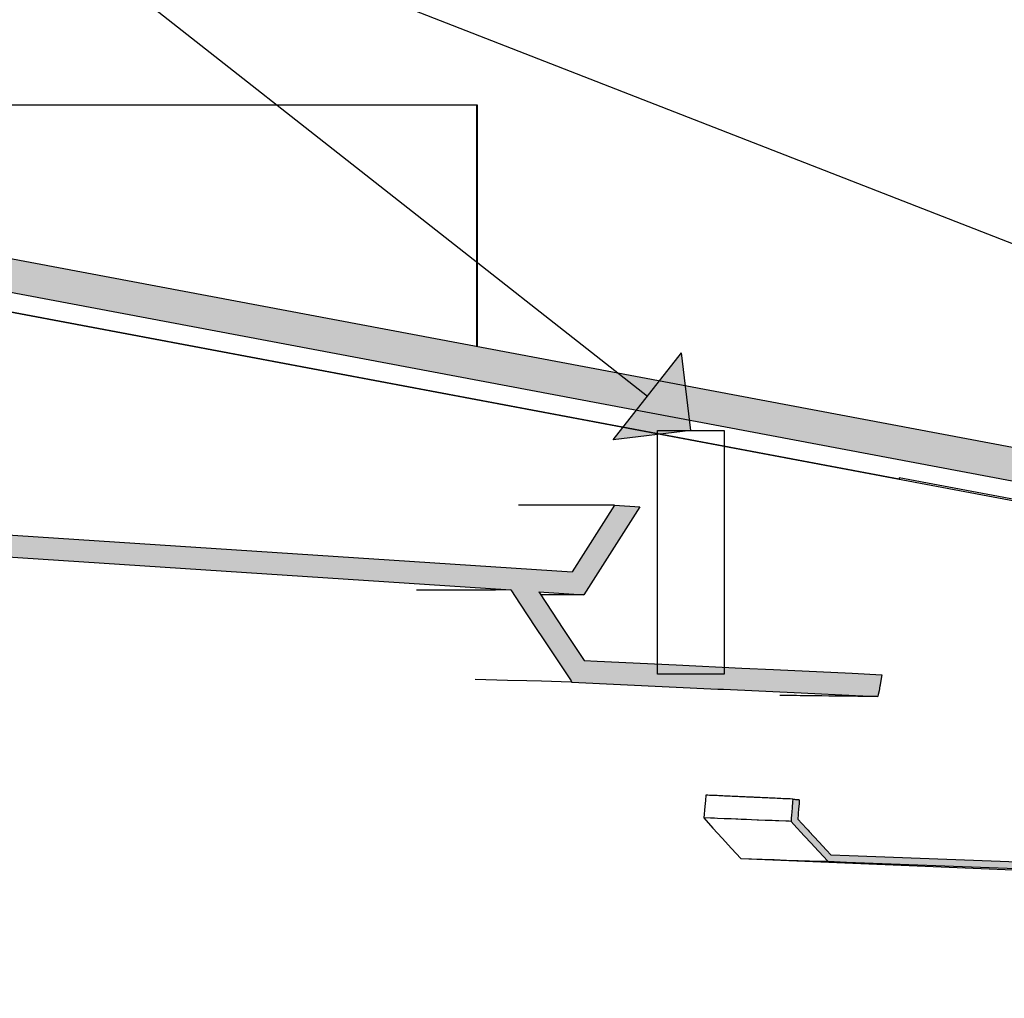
# Model space of a CAD drawing. Header units: millimetres. Extents: x 104309 to 136725, y -2961 to 21551.
# Tile 18 of 21: x 112759 to 117218, y 13041 to 17474. Entities that reach past the tile are written whole.
import ezdxf

# ---------------------------------------------------------------- set-up
doc = ezdxf.new("R2010")
doc.units = ezdxf.units.MM
doc.header["$LTSCALE"] = 0.5
doc.header["$MEASUREMENT"] = 0
doc.linetypes.add('PLINE', pattern=[0])
for name, color, linetype in [('223- Bjelker', 7, 'Continuous'), ('24-- Innervegger', 7, 'Continuous'), ('241- Bærende innervegger', 7, 'Continuous'), ('244- Vinduer_ dører_ foldevegger', 7, 'Continuous'), ('A-GENM-____-OTLN.IFC-standardImport (Skravur)(Nye konstruksjoner)', 7, 'Continuous'), ('A-GENM-____-OTLN.IFC-standardImport(Nye konstruksjoner)', 7, 'Continuous'), ('A-ROOF-____-OTLN.IFC-standardImport (Skravur)(Nye konstruksjoner)', 7, 'Continuous'), ('A-ROOF-____-OTLN.IFC-standardImport(Nye konstruksjoner)', 7, 'Continuous')]:
    doc.layers.add(name, color=color, linetype=linetype)

msp = doc.modelspace()

# ---------------------------------------------------------------- hatches: boundary and pattern name
at = {"layer": '223- Bjelker', "linetype": 'Continuous'}
msp.add_hatch(color=256, dxfattribs=at).paths.add_polyline_path([(115797.7, 15613.4), (115755.8, 15964.4), (115446.6, 15571.5)])
at = {"layer": 'A-GENM-____-OTLN.IFC-standardImport (Skravur)(Nye konstruksjoner)', "linetype": 'Continuous'}
for points in [[(111685.6, 15535.8), (111660.2, 15537.7), (111945.1, 15090.3), (115313.1, 14869.1), (115566.8, 15267.5), (115452.7, 15275), (115260.2, 14972.8), (112002.6, 15186.8), (111785.1, 15528.3)], [(114983.3, 14890.8), (115025.7, 14826.7), (115095.4, 14721.5), (115133.1, 14664.8), (115256.5, 14478.6), (115259.8, 14473.7), (115920.3, 14442.3), (115943.1, 14441.2), (115945.6, 14441.1), (116297, 14424.4), (116543, 14412.8), (116645.4, 14407.9), (116647.1, 14417.5), (116650.3, 14434.4), (116654.4, 14456.8), (116654.7, 14458.3), (116655.5, 14462.4), (116663.7, 14507.1), (116529.4, 14513.6), (116171.7, 14530.5), (116028.6, 14537), (115731.5, 14551.4), (115373.5, 14568.3), (115315.5, 14571.1), (115311.8, 14576.6), (115218.9, 14716.8), (115144, 14829.8), (115109.1, 14882.5)], [(116251.9, 13842.7), (116264.9, 13828.6), (116311.9, 13777.6), (116344.2, 13742.5), (116356.2, 13729.6), (116377.7, 13706.2), (116418.5, 13661.9), (116503.7, 13658.4), (117229.8, 13631.1), (117258, 13629.9), (117286.3, 13628.8), (117314.5, 13627.6), (117342.8, 13626.4), (117941.7, 13604), (117995, 13601.8), (118048.2, 13599.6), (118101.5, 13597.4), (118621.6, 13578.2), (118706.9, 13574.6), (118723.8, 13591.7), (118783.2, 13651.8), (118810.3, 13679.2), (118828, 13697.1), (118848.3, 13717.7), (118879.4, 13749.2), (118879.4, 13775.8), (118879.3, 13806.1), (118879.3, 13828.2), (118879.3, 13846.8), (118879.2, 13870.9), (118879.2, 13892), (118849.1, 13894), (118849.1, 13887.3), (118849.2, 13849.8), (118849.2, 13831.3), (118849.3, 13799.1), (118849.3, 13794), (118849.4, 13761.6), (118842.2, 13754.3), (118790.5, 13701.9), (118784.1, 13695.5), (118742, 13652.9), (118728.8, 13639.5), (118694.8, 13605.1), (118611.3, 13608.6), (117961.6, 13632.9), (117934.8, 13634), (117921.5, 13634.6), (117437, 13653), (117308.1, 13657.9), (117278.6, 13659), (116515.5, 13688), (116432.2, 13691.4), (116412.6, 13712.6), (116378.2, 13750), (116334.4, 13797.6), (116330.1, 13802.2), (116322.2, 13810.8), (116282.9, 13853.4), (116284.4, 13873.6), (116284.8, 13879.3), (116286.3, 13898.6), (116288.1, 13923), (116289.4, 13940.9), (116259.4, 13943.6), (116258.4, 13930.8), (116256.5, 13905.2), (116255, 13884), (116254.1, 13871.9), (116252.9, 13855.3)]]:
    msp.add_hatch(color=256, dxfattribs=at).paths.add_polyline_path(points)
at = {"layer": 'A-ROOF-____-OTLN.IFC-standardImport (Skravur)(Nye konstruksjoner)', "linetype": 'Continuous'}
msp.add_hatch(color=256, dxfattribs=at).paths.add_polyline_path([(106984.9, 17317.8), (107021.9, 17310.8), (107317.1, 17310.8), (107317.1, 17255.3), (112347.6, 16308.6), (117357.9, 15365.7), (119048.6, 15047.5), (119050.7, 15125.7), (119351.3, 15117.7), (119348, 14991.2), (120261.8, 14819.2), (124497, 14022.2), (125929.7, 13752.6), (125931.6, 13821.5), (126232.2, 13813.5), (126229.1, 13696.2), (126320.6, 13679), (127208.1, 13512), (129184.6, 13140), (129235.4, 13130.5), (129416.1, 13096.5), (129709.1, 13041.3), (129709.1, 13194), (129429.6, 13246.6), (129257.1, 13279), (129208.6, 13288.2), (127230.5, 13660.4), (126342.6, 13827.5), (124517.5, 14171), (120289.2, 14966.7), (119283.7, 15155.9), (117383.1, 15513.6), (112364.2, 16458.1), (106984.9, 17470.4)])

# ---------------------------------------------------------------- linework, layer by layer
at = {"layer": '223- Bjelker', "linetype": 'PLINE'}
for p, q in [((112229.3, 18421.1), (115601.2, 15768)), ((112229.3, 18421.1), (122503.1, 14410.3)), ((115446.6, 15571.5), (115755.8, 15964.4)), ((115797.7, 15613.4), (115755.8, 15964.4)), ((115797.7, 15613.4), (115446.6, 15571.5))]:
    msp.add_line(p, q, dxfattribs=at)
at = {"layer": '223- Bjelker', "linetype": 'PLINE', "flags": 128}
msp.add_lwpolyline([(115646.6, 15613.4), (115948.8, 15613.4), (115948.8, 14508.8), (115646.6, 14508.8)], close=True, dxfattribs=at)
at = {"layer": '24-- Innervegger', "linetype": 'PLINE'}
msp.add_line((118618.3, 15037.8), (107598.5, 17111.4), dxfattribs=at)
at = {"layer": '241- Bærende innervegger', "linetype": 'PLINE'}
for p, q in [((116741.8, 15399.4), (116741.7, 15395.2)), ((116741.7, 15390.9), (116741.7, 15395.2)), ((116741.8, 15399.4), (116741.8, 15390.9)), ((118614.3, 15047), (116741.8, 15399.4))]:
    msp.add_line(p, q, dxfattribs=at)
at = {"layer": '244- Vinduer_ dører_ foldevegger', "linetype": 'PLINE'}
for p, q in [((112329.9, 17088.7), (114829.9, 17088.7)), ((114829.8, 15994.1), (114829.8, 17088.7)), ((114829.9, 17088.7), (114829.9, 15994.1)), ((114829.8, 15750.7), (114829.8, 15752.4)), ((114829.9, 15752.4), (114829.9, 15750.7))]:
    msp.add_line(p, q, dxfattribs=at)
at = {"layer": 'A-GENM-____-OTLN.IFC-standardImport(Nye konstruksjoner)', "linetype": 'PLINE'}
for p, q in [((115452.7, 15275), (115018.1, 15275)), ((115452.7, 15275), (115260.2, 14972.8)), ((115566.8, 15267.5), (115313.1, 14869.1)), ((115452.7, 15275), (115566.8, 15267.5)), ((112002.6, 15186.8), (115260.2, 14972.8)), ((111945.1, 15090.3), (114983.3, 14890.8)), ((114572.7, 14890.4), (114555.1, 14890.4)), ((114621.5, 14890.4), (114572.7, 14890.4)), ((114719, 14890.5), (114621.5, 14890.4)), ((114816.6, 14890.6), (114719, 14890.5)), ((114914.1, 14890.7), (114816.6, 14890.6)), ((114983.3, 14890.8), (114914.1, 14890.7)), ((115109.1, 14882.5), (115313.1, 14869.1)), ((115313.1, 14869.1), (115117.9, 14869.1)), ((114968.6, 14481.2), (114821, 14485)), ((115055.1, 14479), (114968.6, 14481.2)), ((115122.5, 14477.2), (115055.1, 14479)), ((115256.7, 14473.8), (115122.5, 14477.2)), ((115259.8, 14473.7), (115256.7, 14473.8)), ((116227.3, 14412.8), (116200.9, 14413.1)), ((116260, 14412.4), (116227.3, 14412.8)), ((116276.4, 14412.2), (116260, 14412.4)), ((116292.7, 14412), (116276.4, 14412.2)), ((116309.1, 14411.8), (116292.7, 14412)), ((116325.5, 14411.6), (116309.1, 14411.8)), ((116358.2, 14411.3), (116325.5, 14411.6)), ((116374.6, 14411.1), (116358.2, 14411.3)), ((116391, 14410.9), (116374.6, 14411.1)), ((116423.7, 14410.5), (116391, 14410.9)), ((116438, 14410.3), (116423.7, 14410.5)), ((116456.5, 14410.1), (116438, 14410.3)), ((116489.2, 14409.7), (116456.5, 14410.1)), ((116522, 14409.3), (116489.2, 14409.7)), ((116554.7, 14409), (116522, 14409.3)), ((116587.4, 14408.6), (116554.7, 14409)), ((116620.2, 14408.2), (116587.4, 14408.6)), ((116645.4, 14407.9), (116620.2, 14408.2)), ((115866.3, 13961.5), (115863.9, 13937.1)), ((115874.7, 13961.1), (115866.3, 13961.5)), ((115883.2, 13960.7), (115874.7, 13961.1)), ((115891.7, 13960.3), (115883.2, 13960.7)), ((115897, 13960.1), (115891.7, 13960.3)), ((115900.2, 13959.9), (115897, 13960.1)), ((115908.7, 13959.5), (115900.2, 13959.9)), ((115917.1, 13959.2), (115908.7, 13959.5)), ((115925.6, 13958.8), (115917.1, 13959.2)), ((115927.8, 13958.7), (115925.6, 13958.8)), ((115934.1, 13958.4), (115927.8, 13958.7)), ((115942.6, 13958), (115934.1, 13958.4)), ((115943.1, 13958), (115942.6, 13958)), ((115951.1, 13957.6), (115943.1, 13958)), ((115958.5, 13957.3), (115951.1, 13957.6)), ((115959.5, 13957.2), (115958.5, 13957.3)), ((115968, 13956.8), (115959.5, 13957.2)), ((115976.5, 13956.5), (115968, 13956.8)), ((115985, 13956.1), (115976.5, 13956.5)), ((115989.3, 13955.9), (115985, 13956.1)), ((115993.5, 13955.7), (115989.3, 13955.9)), ((116001.9, 13955.3), (115993.5, 13955.7)), ((115863.9, 13937.1), (115861.4, 13910)), ((116010.4, 13954.9), (116001.9, 13955.3)), ((116018.9, 13954.5), (116010.4, 13954.9)), ((116020, 13954.5), (116018.9, 13954.5)), ((116027.4, 13954.1), (116020, 13954.5)), ((116035.9, 13953.7), (116027.4, 13954.1)), ((116044.3, 13953.4), (116035.9, 13953.7)), ((116050.8, 13953.1), (116044.3, 13953.4)), ((116052.8, 13953), (116050.8, 13953.1)), ((116061.3, 13952.6), (116052.8, 13953)), ((116065.5, 13952.4), (116061.3, 13952.6)), ((116069.8, 13952.2), (116065.5, 13952.4)), ((116078.3, 13951.8), (116069.8, 13952.2)), ((116081.5, 13951.7), (116078.3, 13951.8)), ((116086.7, 13951.4), (116081.5, 13951.7)), ((116095.2, 13951), (116086.7, 13951.4)), ((116103.7, 13950.7), (116095.2, 13951)), ((116112.2, 13950.3), (116103.7, 13950.7)), ((116112.3, 13950.3), (116112.2, 13950.3)), ((116120.7, 13949.9), (116112.3, 13950.3)), ((116129.1, 13949.5), (116120.7, 13949.9)), ((116137.6, 13949.1), (116129.1, 13949.5)), ((116143, 13948.9), (116137.6, 13949.1)), ((116146.1, 13948.7), (116143, 13948.9)), ((116154.6, 13948.3), (116146.1, 13948.7)), ((116163.1, 13947.9), (116154.6, 13948.3)), ((116171.5, 13947.6), (116163.1, 13947.9)), ((116173.8, 13947.5), (116171.5, 13947.6)), ((116180, 13947.2), (116173.8, 13947.5)), ((116188.5, 13946.8), (116180, 13947.2)), ((116197, 13946.4), (116188.5, 13946.8)), ((116204.5, 13946.1), (116197, 13946.4)), ((116205.5, 13946), (116204.5, 13946.1)), ((116214, 13945.6), (116205.5, 13946)), ((116222.4, 13945.2), (116214, 13945.6)), ((116230.9, 13944.9), (116222.4, 13945.2)), ((116235.3, 13944.7), (116230.9, 13944.9)), ((116239.4, 13944.5), (116235.3, 13944.7)), ((116247.9, 13944.1), (116239.4, 13944.5)), ((116256.4, 13943.7), (116247.9, 13944.1)), ((116259.4, 13943.6), (116256.4, 13943.7)), ((115861.4, 13910), (115856.5, 13858.6)), ((115887.4, 13857.4), (115856.5, 13858.6)), ((115856.5, 13858.6), (115898.4, 13812.6)), ((115904.9, 13856.6), (115887.4, 13857.4)), ((115918.3, 13856.1), (115904.9, 13856.6)), ((115949.3, 13854.9), (115918.3, 13856.1)), ((115953.3, 13854.7), (115949.3, 13854.9)), ((115980.2, 13853.6), (115953.3, 13854.7)), ((116001.7, 13852.8), (115980.2, 13853.6)), ((116011.1, 13852.4), (116001.7, 13852.8)), ((116026.6, 13851.8), (116011.1, 13852.4)), ((116042.1, 13851.1), (116026.6, 13851.8)), ((116050.1, 13850.8), (116042.1, 13851.1)), ((116073, 13849.9), (116050.1, 13850.8)), ((116098.6, 13848.9), (116073, 13849.9)), ((116104, 13848.6), (116098.6, 13848.9)), ((116134.9, 13847.4), (116104, 13848.6)), ((116147, 13846.9), (116134.9, 13847.4)), ((116165.8, 13846.2), (116147, 13846.9)), ((116181.3, 13845.5), (116165.8, 13846.2)), ((116195.4, 13845), (116181.3, 13845.5)), ((116196.8, 13844.9), (116195.4, 13845)), ((116227.7, 13843.7), (116196.8, 13844.9)), ((116243.8, 13843), (116227.7, 13843.7)), ((116251.9, 13842.7), (116243.8, 13843)), ((115898.4, 13812.6), (115940.3, 13766.5)), ((115940.3, 13766.5), (115982.1, 13720.5)), ((115982.1, 13720.5), (116024, 13674.4)), ((116024, 13674.4), (116072.3, 13672.9)), ((116024, 13674.4), (116278.2, 13663.9)), ((116072.3, 13672.9), (116120.6, 13671.4)), ((116120.6, 13671.4), (116176.2, 13669.6)), ((116176.2, 13669.6), (116231.7, 13667.8)), ((116231.7, 13667.8), (116283.6, 13666.2)), ((116278.2, 13663.9), (116532.3, 13653.3)), ((116283.6, 13666.2), (116335.5, 13664.5)), ((116335.5, 13664.5), (116387.4, 13662.9)), ((116387.4, 13662.9), (116418.5, 13661.9)), ((116532.3, 13653.3), (116786.4, 13642.8)), ((116786.4, 13642.8), (117040.5, 13632.3)), ((117040.5, 13632.3), (117294.6, 13621.7))]:
    msp.add_line(p, q, dxfattribs=at)
at = {"layer": 'A-GENM-____-OTLN.IFC-standardImport(Nye konstruksjoner)', "linetype": 'PLINE', "flags": 128}
for points in [[(114983.3, 14890.8), (115025.7, 14826.7), (115095.4, 14721.5), (115133.1, 14664.8), (115256.5, 14478.6), (115259.8, 14473.7)], [(115109.1, 14882.5), (115144, 14829.8), (115218.9, 14716.8), (115311.8, 14576.6), (115315.5, 14571.1)], [(115315.5, 14571.1), (115373.5, 14568.3), (115731.5, 14551.4), (116028.6, 14537), (116171.7, 14530.5), (116529.4, 14513.6), (116663.7, 14507.1)], [(116663.7, 14507.1), (116655.5, 14462.4), (116654.7, 14458.3), (116654.4, 14456.8), (116650.3, 14434.4), (116647.1, 14417.5), (116645.4, 14407.9)], [(115259.8, 14473.7), (115920.3, 14442.3), (115943.1, 14441.2), (115945.6, 14441.1), (116297, 14424.4), (116543, 14412.8), (116645.4, 14407.9)], [(116259.4, 13943.6), (116258.4, 13930.8), (116256.5, 13905.2), (116255, 13884), (116254.1, 13871.9), (116252.9, 13855.3), (116251.9, 13842.7)], [(116259.4, 13943.6), (116262.3, 13943.3), (116267.7, 13942.8), (116272.8, 13942.4), (116275.2, 13942.2), (116286.1, 13941.2), (116289.4, 13940.9)], [(116289.4, 13940.9), (116288.1, 13923), (116286.3, 13898.6), (116284.8, 13879.3), (116284.6, 13876.5), (116284.4, 13873.6), (116282.9, 13853.4)], [(116251.9, 13842.7), (116264.9, 13828.6), (116311.9, 13777.6), (116344.2, 13742.5), (116356.2, 13729.6), (116377.7, 13706.2), (116418.5, 13661.9)], [(116282.9, 13853.4), (116322.2, 13810.8), (116330.1, 13802.2), (116334.4, 13797.6), (116378.2, 13750), (116412.6, 13712.6), (116432.2, 13691.4)], [(116432.2, 13691.4), (116515.5, 13688), (117278.6, 13659), (117308.1, 13657.9), (117437, 13653), (117921.5, 13634.6), (117934.8, 13634), (117948.2, 13633.5), (117961.6, 13632.9), (118611.3, 13608.6), (118694.8, 13605.1)], [(116418.5, 13661.9), (116503.7, 13658.4), (117229.8, 13631.1), (117258, 13629.9), (117286.3, 13628.8), (117314.5, 13627.6), (117342.8, 13626.4), (117941.7, 13604), (117995, 13601.8), (118048.2, 13599.6), (118101.5, 13597.4), (118621.6, 13578.2), (118706.9, 13574.6)]]:
    msp.add_lwpolyline(points, dxfattribs=at)
at = {"layer": 'A-ROOF-____-OTLN.IFC-standardImport(Nye konstruksjoner)', "linetype": 'PLINE'}
msp.add_line((116741.7, 15392.6), (109291, 16794.7), dxfattribs=at)
at = {"layer": 'A-ROOF-____-OTLN.IFC-standardImport(Nye konstruksjoner)', "linetype": 'PLINE', "flags": 128}
for points in [[(106851.3, 17495.6), (112364.2, 16458.1), (117383.1, 15513.6), (119283.7, 15155.9), (120289.2, 14966.7), (124517.5, 14171), (126342.6, 13827.5), (127230.5, 13660.4), (129208.6, 13288.2), (129257.1, 13279), (129429.6, 13246.6), (129709.1, 13194)], [(106851.3, 17342.9), (112347.6, 16308.6), (117357.9, 15365.7), (119256.8, 15008.3), (120261.8, 14819.2), (124497, 14022.2), (126320.6, 13679), (127208.1, 13512), (129184.6, 13140), (129235.4, 13130.5), (129387.8, 13101.8)]]:
    msp.add_lwpolyline(points, dxfattribs=at)

doc.saveas('drawing.dxf')
